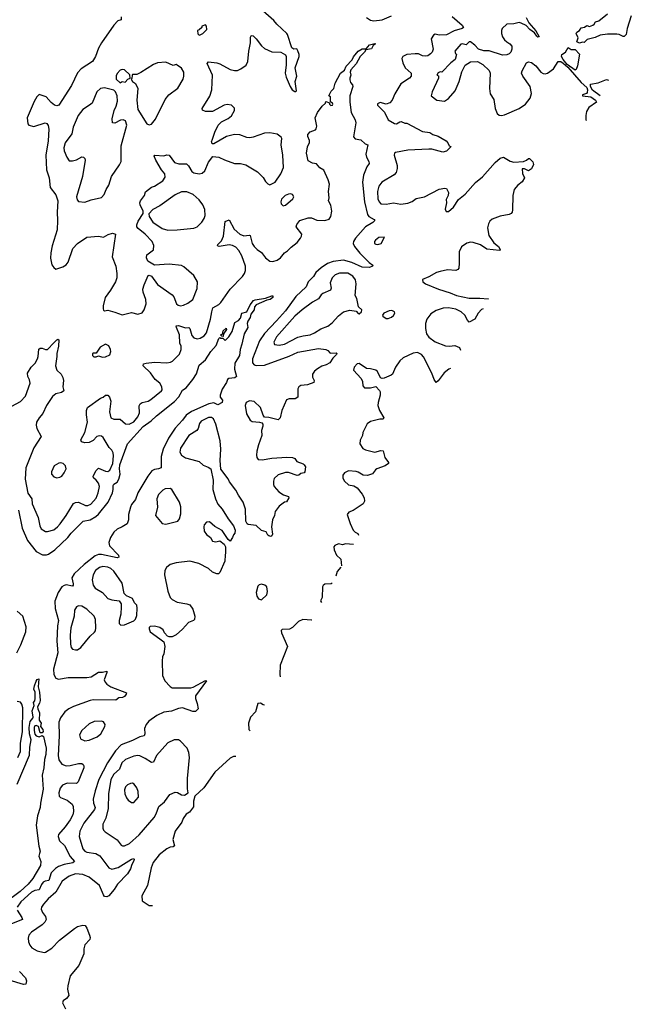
# Model space of a CAD drawing. Extents: x 1468344 to 1613994, y 525695 to 643861.
# Tile 164 of 256: x 1566858 to 1572744, y 556130 to 565609. Entities that reach past the tile are written whole.
import ezdxf

# ---------------------------------------------------------------- set-up
doc = ezdxf.new("R2010")
doc.units = 0

msp = doc.modelspace()

# ---------------------------------------------------------------- linework, layer by layer
at = {"layer": '0CON10XD'}
for points in [[(1567833.9, 565636.1), (1567833, 565607), (1567801.2, 565598.8), (1567762.3, 565557.7), (1567646.2, 565385), (1567615.8, 565334.2), (1567588, 565255), (1567558.8, 565205), (1567450, 565135), (1567415, 565096.7), (1567356, 564975), (1567235, 564786.7), (1567215, 564778.8), (1567192.5, 564785), (1567160.5, 564810.5), (1567112.5, 564865), (1567095, 564873.3), (1567045, 564887.5), (1567023.9, 564866.1), (1566998.3, 564821.7), (1566929.2, 564665), (1566936, 564606), (1566945, 564593.3), (1566995, 564581.2), (1567103.6, 564616.4), (1567120, 564610), (1567130.6, 564590.6), (1567138.6, 564555), (1567131.7, 564441.7), (1567108.9, 564305), (1567114.3, 564164.3), (1567140.8, 564085), (1567152.7, 563992.7), (1567204.2, 563924.2), (1567225.7, 563865), (1567217.1, 563755), (1567222.9, 563675), (1567219.2, 563585), (1567168.8, 563431.2), (1567157.5, 563365), (1567154.3, 563314.3), (1567168.3, 563248.3), (1567185, 563222.5), (1567205, 563207.5), (1567271.7, 563228.3), (1567305, 563250), (1567323.3, 563275), (1567368.8, 563405), (1567413.8, 563455), (1567502.5, 563515), (1567615, 563523.8), (1567665, 563516.7), (1567708.3, 563541.7), (1567750, 563555), (1567778.8, 563545), (1567749.2, 563325), (1567782, 563235), (1567792.9, 563165), (1567791.9, 563125), (1567778.6, 563085), (1567732.5, 563005), (1567679.2, 562935), (1567662, 562855), (1567660, 562825), (1567665, 562812.5), (1567675, 562807.5), (1567705, 562811.2), (1567774.6, 562794.6), (1567845, 562768.1), (1567935, 562788.6), (1567995, 562774), (1568035, 562786.7), (1568056.2, 562815), (1568075.7, 562875), (1568073.1, 562915), (1568045.6, 562985), (1568043.3, 563015), (1568054.5, 563055), (1568094.4, 563145.6), (1568105, 563150), (1568125, 563140), (1568185, 563060), (1568325, 562961.4), (1568340.6, 562940.6), (1568367.5, 562875), (1568381.7, 562861.7), (1568405, 562855.7), (1568435, 562859.2), (1568475, 562878.6), (1568524.5, 562915.5), (1568565, 563022.5), (1568568, 563085), (1568533.8, 563145), (1568438.5, 563228.5), (1568415, 563241.5), (1568295, 563256.2), (1568155.6, 563245.6), (1568090, 563285), (1568076.7, 563315), (1568080, 563345), (1568145.8, 563394.2), (1568148.8, 563435), (1568133.8, 563475), (1568065.5, 563545.5), (1567997.7, 563597.7), (1567986.7, 563615), (1567986.2, 563635), (1567998.3, 563668.3), (1568047, 563743), (1568047.5, 563765), (1568016.7, 563825), (1568013.3, 563845), (1568020, 563865), (1568057.5, 563915), (1568069.3, 563950.7), (1568127.5, 563995), (1568155, 564006), (1568235, 564056.2), (1568258.3, 564091.7), (1568254, 564125), (1568223.8, 564163.8), (1568169.2, 564255), (1568152.5, 564295), (1568160, 564305), (1568245, 564299.2), (1568275, 564308), (1568295, 564306.2), (1568346.2, 564235), (1568388.1, 564221.9), (1568462.5, 564222.5), (1568483.2, 564203.2), (1568515, 564146), (1568535, 564134.3), (1568585, 564124.3), (1568615, 564132), (1568638.8, 564155), (1568674.1, 564235.9), (1568717, 564293), (1568774.1, 564284.1), (1568828.3, 564258.3), (1568925, 564226), (1568983, 564223), (1569035, 564210), (1569065, 564192.5), (1569145, 564143.8), (1569201.2, 564091.2), (1569225, 564050), (1569245, 564028.8), (1569265, 564017.5), (1569315, 564043.3), (1569370.8, 564125), (1569396.9, 564185), (1569391.4, 564305), (1569375.6, 564405), (1569380, 564465), (1569375, 564477.5), (1569335, 564508), (1569265, 564520.8), (1569213, 564517), (1569105, 564477.1), (1569071.7, 564471.7), (1569042.5, 564475), (1568975, 564501.1), (1568925, 564502.2), (1568847, 564483), (1568725, 564412.5), (1568710, 564415), (1568702.5, 564435), (1568711.7, 564448.3), (1568735, 564527.5), (1568768.8, 564595), (1568800, 564625), (1568865, 564658.8), (1568897, 564683), (1568926, 564735), (1568925, 564757.5), (1568897, 564787), (1568855, 564794), (1568824.4, 564785.6), (1568715, 564726.2), (1568646.1, 564726.1), (1568616.4, 564736.4), (1568613.3, 564755), (1568687, 564873), (1568705.7, 564935), (1568712, 565075), (1568661.7, 565188.3), (1568676.4, 565203.6), (1568753.8, 565193.8), (1568783.6, 565183.6), (1568885, 565128.8), (1568925, 565118.8), (1568955, 565121.2), (1568985, 565136.2), (1569037.7, 565172.3), (1569053.3, 565205), (1569062, 565305), (1569078.8, 565385), (1569079.3, 565440.7), (1569085, 565452.5), (1569095, 565457.5), (1569105, 565453.3), (1569135, 565423.3), (1569185, 565356.2), (1569215, 565330.8), (1569285, 565300), (1569370, 565295), (1569415, 565270), (1569422.5, 565255), (1569423.8, 565175), (1569413.8, 565095), (1569423.3, 565055), (1569461.2, 564965), (1569480, 564935), (1569505, 564916.7), (1569515, 564916.7), (1569523.3, 564925), (1569510, 565015), (1569525.6, 565065), (1569510, 565145), (1569546.1, 565253.9), (1569546.2, 565275), (1569535, 565310), (1569525, 565327.5), (1569495, 565326.7), (1569476.4, 565336.4), (1569435.8, 565465), (1569428, 565475), (1569334.2, 565565), (1569305, 565600.8), (1569145, 565738.8)], [(1570195, 565630), (1570233.3, 565605), (1570265, 565598.6), (1570345, 565607.5), (1570435, 565645.3)], [(1571019.2, 565639.2), (1571116, 565555), (1571128.8, 565535), (1571116.8, 565523.2), (1571039.8, 565500.2), (1570965, 565464.5), (1570895, 565460), (1570855, 565468.8), (1570839.5, 565460.5), (1570817.5, 565425), (1570837.5, 565325), (1570827.1, 565295), (1570810.3, 565279.7), (1570785, 565261.9), (1570765, 565257.1), (1570735, 565260.8), (1570695, 565280.8), (1570665, 565281.4), (1570585, 565274.2), (1570546.7, 565255), (1570536.7, 565235), (1570543.8, 565195), (1570568.8, 565145), (1570624.2, 565095), (1570625.8, 565065), (1570608, 565045), (1570525, 564992.9), (1570466.7, 564895), (1570441.4, 564835), (1570421.7, 564808.3), (1570385, 564796.2), (1570327, 564813), (1570301.7, 564798.3), (1570300, 564785), (1570367.9, 564717.9), (1570405.6, 564645.6), (1570465, 564608), (1570485, 564606), (1570515, 564626.7), (1570529.3, 564629.3), (1570563.6, 564613.6), (1570585, 564612.5), (1570735, 564532.9), (1570805, 564523.1), (1570835, 564504.3), (1570886.4, 564486.4), (1570962.3, 564442.3), (1570977.5, 564425), (1570990, 564395), (1571008.3, 564388.3), (1571005, 564382.5), (1570965, 564342), (1570930, 564335), (1570825, 564361.1), (1570795, 564362.9), (1570595, 564352.7), (1570475, 564331.2), (1570465, 564322.5), (1570461.2, 564305), (1570490.9, 564205), (1570491.8, 564175), (1570480.9, 564139.1), (1570460.8, 564115), (1570344.3, 564045), (1570313.3, 564005), (1570300.9, 563955), (1570304.6, 563884.6), (1570317.5, 563855), (1570335, 563836), (1570385, 563833.5), (1570454.3, 563844.3), (1570525, 563834), (1570595, 563841.2), (1570635, 563858.8), (1570674.1, 563885.9), (1570755, 563902.5), (1570895, 563976), (1570948.3, 563988.3), (1570965, 563982.5), (1570983.3, 563945), (1570982.5, 563915), (1570963.6, 563876.4), (1570967, 563847), (1570953.3, 563785), (1570963.8, 563763.8), (1570985, 563763.8), (1571033.8, 563805), (1571080.6, 563879.4), (1571145, 563929.2), (1571245, 564041.4), (1571312.9, 564095), (1571433.8, 564235), (1571482.5, 564275), (1571515, 564286.7), (1571577, 564247), (1571615, 564238.6), (1571706.4, 564243.6), (1571734.5, 564255.5), (1571755, 564272.5), (1571765, 564272.5), (1571795, 564240), (1571802.5, 564215), (1571785, 564173.3), (1571755, 564152.5), (1571715, 564172), (1571695, 564172.5), (1571697.7, 564127.7), (1571717.5, 564085), (1571695, 564046.7), (1571652.5, 564015), (1571616.7, 563975), (1571602.5, 563915), (1571602, 563778), (1571597.5, 563755), (1571586.4, 563743.6), (1571568.1, 563731.9), (1571481.1, 563718.9), (1571405, 563688), (1571382.3, 563667.7), (1571368.8, 563645), (1571358.8, 563605), (1571372.4, 563532.4), (1571422.1, 563462.1), (1571466.7, 563425), (1571482.5, 563395), (1571475, 563387.5), (1571355, 563400), (1571291.8, 563441.8), (1571223, 563463), (1571195, 563467.1), (1571161.3, 563458.7), (1571108.7, 563421.3), (1571086.9, 563375), (1571087.1, 563265), (1571082.7, 563217.3), (1571075, 563203.3), (1571054.2, 563195.8), (1570975, 563200), (1570903.9, 563186.1), (1570870, 563175), (1570795, 563132.5), (1570733.6, 563106.4), (1570736.7, 563085), (1570762.5, 563065), (1570887.5, 563015), (1571002, 562978), (1571062.5, 562955), (1571185, 562929.2), (1571285, 562928.1), (1571365, 562920), (1571369.1, 562918.2)], [(1571731.5, 565631.5), (1571758.7, 565578.7), (1571825, 565500.6), (1571857.5, 565442.5), (1571845, 565440), (1571835, 565448.8), (1571811.7, 565481.7), (1571766.9, 565515), (1571732.2, 565552.2), (1571685, 565576.2), (1571665, 565581.5), (1571615, 565568.9), (1571545, 565565.8), (1571500.6, 565525), (1571493.3, 565505), (1571493.6, 565475), (1571503.5, 565445), (1571525, 565414.3), (1571545, 565394.4), (1571576.2, 565376.2), (1571593.1, 565355), (1571595.6, 565325), (1571585, 565296), (1571569.6, 565280.4), (1571545, 565269.4), (1571505, 565268.1), (1571375, 565310.6), (1571325, 565308.5), (1571274.5, 565324.5), (1571239.2, 565365), (1571195, 565396), (1571183.9, 565396.1), (1571155, 565366.7), (1571115, 565376.2), (1571105, 565373.3), (1571046.7, 565305), (1571052.5, 565285), (1571062.5, 565275), (1571049.2, 565225), (1571006.7, 565193.3), (1570920, 565105), (1570905, 565107.5), (1570885, 565097.5), (1570872.5, 565075), (1570888.3, 565068.3), (1570890, 565045), (1570828.8, 564915), (1570817.5, 564875), (1570872, 564835), (1570945, 564824.6), (1570985, 564848.9), (1571048.7, 564925), (1571086.9, 565013.1), (1571113, 565107), (1571145, 565171.2), (1571195, 565202.5), (1571265, 565206.2), (1571315, 565176.2), (1571375, 565120), (1571385.7, 565095), (1571378.1, 564945), (1571385.8, 564895.8), (1571420.9, 564840.9), (1571434.4, 564754.4), (1571452.5, 564705), (1571470.9, 564690.9), (1571495, 564685.8), (1571525, 564691.4), (1571665, 564753.1), (1571725.7, 564795), (1571769.4, 564855), (1571782.4, 564897.6), (1571771.5, 564965), (1571700, 565065), (1571688.8, 565095), (1571692.3, 565117.7), (1571737, 565193), (1571755, 565202.5), (1571785, 565196.7), (1571824.2, 565164.2), (1571873.8, 565103.8), (1571895, 565091.4), (1571915, 565088.1), (1571937.4, 565092.6), (1571994, 565135), (1572040, 565205), (1572065, 565206), (1572089.8, 565189.8), (1572131.7, 565151.7), (1572260, 565005), (1572315.4, 564955.4), (1572323.1, 564935), (1572320.5, 564909.5), (1572311.7, 564898.3), (1572273.3, 564885), (1572273.3, 564875), (1572355.5, 564865.5), (1572398, 564835), (1572410.2, 564814.9), (1572336.9, 564763.1), (1572312.5, 564725), (1572305.7, 564685), (1572308, 564645), (1572313.5, 564636.9)], [(1572744.1, 565645.9), (1572704, 565525), (1572693.8, 565465), (1572675, 565446.7), (1572665, 565446.2), (1572627, 565467), (1572605, 565468.8), (1572515, 565468.8), (1572445, 565460), (1572395, 565438), (1572320.5, 565419.5), (1572291.7, 565388.3), (1572275, 565392.5), (1572245, 565383.3), (1572220, 565395), (1572232.5, 565435), (1572212.5, 565475), (1572220.7, 565489.3), (1572246.1, 565503.9), (1572260, 565530), (1572293.8, 565536.2), (1572315, 565552.5), (1572343, 565543), (1572375, 565556.7), (1572386.7, 565565), (1572400.7, 565589.3), (1572432.5, 565597.5), (1572515.5, 565664.5)], [(1568585, 565460), (1568595, 565462.5), (1568620, 565475), (1568657.5, 565515), (1568657, 565547), (1568645, 565560), (1568610, 565545), (1568610, 565535), (1568585, 565510), (1568570, 565505), (1568573, 565473), (1568585, 565460)], [(1566782.7, 561887.3), (1566865, 561933.8), (1566915, 561983.3), (1566958.3, 562108.3), (1566951.7, 562141.7), (1566936.2, 562175), (1566933.3, 562205), (1566967.7, 562262.3), (1567007.3, 562302.7), (1567028.8, 562345), (1567036, 562365), (1567041.7, 562438.3), (1567055, 562446.7), (1567073.6, 562446.4), (1567105, 562433.3), (1567125, 562433.3), (1567185, 562496.7), (1567215, 562527.5), (1567225, 562532.5), (1567236.1, 562526.1), (1567232, 562465), (1567213.9, 562396.1), (1567215.7, 562365), (1567203.1, 562275), (1567216.9, 562235), (1567255.5, 562195), (1567273.3, 562165), (1567278.6, 562135), (1567274, 562075), (1567283, 562037), (1567261.7, 562018.3), (1567205, 562005.8), (1567175, 561981.4), (1567115.6, 561895), (1567082, 561818), (1567044.6, 561775.4), (1567021.1, 561735), (1567017.8, 561705), (1567022.6, 561672.6), (1567066, 561595), (1566992.7, 561487.3), (1566915.9, 561295), (1566909.3, 561185), (1566935, 561052), (1566975.6, 560995), (1566978.3, 560948.3), (1567034.2, 560815), (1567050.6, 560735), (1567065, 560706.2), (1567105, 560682.2), (1567125, 560682.2), (1567185, 560698.9), (1567222.5, 560725), (1567247.8, 560755), (1567305.3, 560834.7), (1567375, 560951.1), (1567395, 560961.1), (1567425, 560963.1), (1567492.4, 560932.4), (1567515, 560930.9), (1567542.2, 560945), (1567595, 561003.6), (1567614.5, 561054.5), (1567626.2, 561115), (1567615, 561145.8), (1567595, 561175.8), (1567569.4, 561199.4), (1567565.7, 561215), (1567592.6, 561267.4), (1567615, 561292), (1567685, 561261.9), (1567705, 561260.6), (1567725, 561271.4), (1567754.7, 561335), (1567761.5, 561408.5), (1567757.8, 561437.8), (1567745.8, 561465), (1567719.7, 561489.7), (1567661.4, 561585), (1567645, 561600), (1567625, 561602.9), (1567600, 561595), (1567565, 561558), (1567525, 561539.2), (1567485, 561536), (1567451.2, 561545), (1567446.2, 561565), (1567484.2, 561635), (1567512, 561735), (1567500.8, 561805), (1567502, 561845), (1567511.2, 561875), (1567635.9, 561964.1), (1567662.5, 561975), (1567685, 561993.3), (1567705, 561993.3), (1567723.6, 561973.6), (1567736, 561935), (1567722.2, 561835), (1567736.5, 561776.5), (1567762.7, 561762.7), (1567825, 561761.9), (1567875, 561718.9), (1567910, 561715), (1567955, 561738.1), (1567996.4, 561785), (1568012.5, 561825), (1568007.3, 561892.7), (1568017.9, 561912.1), (1568035, 561922.9), (1568095, 561936.9), (1568121.2, 561951.2), (1568222, 562035), (1568227.5, 562045), (1568225.9, 562074.1), (1568208.1, 562108.1), (1568163.1, 562145), (1568117.6, 562207.6), (1568046, 562275), (1568048.8, 562295), (1568076.4, 562303.6), (1568155, 562310.4), (1568275.5, 562304.5), (1568309.3, 562310.7), (1568328.5, 562321.5), (1568395, 562388), (1568411.2, 562435), (1568410.4, 562465), (1568400, 562495), (1568396.2, 562575), (1568365.6, 562645), (1568365, 562660), (1568385, 562663.3), (1568455, 562643.6), (1568486.7, 562645), (1568495.5, 562635.5), (1568515, 562570), (1568534.4, 562545), (1568565, 562535.4), (1568595, 562541.5), (1568633.7, 562566.3), (1568655.2, 562594.8), (1568694.1, 562725), (1568706.1, 562795), (1568715.6, 562835), (1568773.3, 562866.7), (1568795, 562887.3), (1568884.5, 563015.5), (1569003.2, 563135), (1569021.6, 563165), (1569030.3, 563195), (1569030, 563235), (1568995.3, 563335), (1568967.5, 563387.5), (1568939, 563419), (1568905, 563436.2), (1568875, 563441.1), (1568776.7, 563426.7), (1568761.2, 563431.2), (1568763.8, 563445), (1568798.8, 563481.2), (1568820.9, 563525), (1568834.5, 563665.5), (1568875, 563682.5), (1568922.4, 563592.4), (1568977.5, 563545), (1569015, 563529.5), (1569065, 563535.6), (1569075, 563531.2), (1569094.5, 563455), (1569113.5, 563425), (1569142.5, 563397.5), (1569185, 563366.7), (1569224.4, 563315), (1569265, 563285.6), (1569295, 563279.5), (1569335, 563293.1), (1569366.4, 563315), (1569405.2, 563364.8), (1569435, 563382.8), (1569469.6, 563420.4), (1569528.5, 563465), (1569560, 563505), (1569570.6, 563525), (1569571.9, 563545), (1569520, 563615), (1569523.9, 563636.1), (1569552.5, 563675), (1569635, 563700), (1569665, 563701.4), (1569717.3, 563677.3), (1569795, 563674.5), (1569835, 563690), (1569851.1, 563715), (1569861.1, 563765), (1569853.6, 563823.6), (1569830.8, 563865), (1569837.1, 563895), (1569830, 563955), (1569838, 564025), (1569825.9, 564065.9), (1569785, 564160), (1569745, 564182.5), (1569715, 564220), (1569675, 564228), (1569635, 564251.2), (1569617.5, 564325), (1569626.2, 564385), (1569646.4, 564426.4), (1569646.1, 564446.1), (1569630, 564485), (1569630, 564505), (1569655, 564530), (1569705, 564550), (1569711.7, 564558.3), (1569716.7, 564585), (1569701.2, 564665), (1569722.5, 564715), (1569767.5, 564775), (1569800, 564805), (1569805, 564820), (1569838.3, 564808.3), (1569840, 564795), (1569851.7, 564781.7), (1569867.5, 564785), (1569872.5, 564795), (1569867.5, 564805), (1569848.3, 564818.3), (1569850, 564865), (1569832.5, 564875), (1569855, 564920), (1569882.5, 564945), (1569895, 564997.5), (1569945, 565093.3), (1569985, 565123.3), (1569999.7, 565160.3), (1570057.9, 565222.1), (1570070, 565250), (1570114.6, 565305.4), (1570155, 565326.9), (1570191.7, 565328.3), (1570225, 565366.2), (1570275, 565378.8), (1570282.5, 565375), (1570260, 565360), (1570242.7, 565327.3), (1570190.7, 565319.3), (1570177.1, 565295), (1570135, 565254.2), (1570096.9, 565183.1), (1570045.8, 565125), (1570038.6, 565105), (1570045.7, 565075.7), (1570034.4, 565045), (1570035, 565030), (1570042, 565005), (1570061.7, 564981.7), (1570064.4, 564965), (1570034.6, 564875), (1570034.6, 564815), (1570049.4, 564715), (1570085.4, 564645), (1570094.4, 564615), (1570071.6, 564481.6), (1570085, 564462.9), (1570141.7, 564451.7), (1570182.5, 564415), (1570210, 564405), (1570190.5, 564315), (1570195.4, 564285.4), (1570218, 564245), (1570220, 564225), (1570198.5, 564191.5), (1570167.6, 564112.4), (1570156.8, 564045), (1570177.8, 563855), (1570205.3, 563735), (1570217.5, 563715), (1570270.8, 563685), (1570274.2, 563675), (1570255, 563656.9), (1570186.5, 563615), (1570089.7, 563505), (1570071.8, 563475), (1570068.5, 563455), (1570078.9, 563425), (1570131, 563361), (1570220.2, 563270.2), (1570256.7, 563245), (1570252.5, 563235), (1570225, 563223.3), (1570155, 563227.5), (1570055, 563271.2), (1569975, 563292.5), (1569875, 563280.8), (1569819.5, 563260.5), (1569759, 563221), (1569706.5, 563175), (1569684.7, 563135.3), (1569635.6, 563085), (1569615, 563038.6), (1569514.5, 562945), (1569415, 562804.6), (1569330.4, 562709.6), (1569212.8, 562587.2), (1569165, 562517.5), (1569098.8, 562345), (1569096.9, 562305), (1569115, 562286.9), (1569135, 562280.4), (1569215, 562284.2), (1569450.2, 562369.8), (1569535, 562407.5), (1569733, 562443), (1569805, 562433.3), (1569822.5, 562425), (1569845, 562400), (1569902.3, 562402.3), (1569910, 562395), (1569906, 562385), (1569871.2, 562348.8), (1569842.5, 562305), (1569806, 562285), (1569765, 562272.7), (1569725, 562248.9), (1569694.3, 562225), (1569676, 562195), (1569675.9, 562165.9), (1569693.3, 562135), (1569687.5, 562115), (1569626.7, 562093.3), (1569565, 562086.9), (1569544, 562075), (1569535.8, 562055), (1569535.7, 561974.3), (1569510.3, 561959.7), (1569451.2, 561958.8), (1569425, 561950), (1569382.2, 561847.8), (1569365.6, 561774.4), (1569345, 561756), (1569255, 561780), (1569213.9, 561783.9), (1569200.5, 561800.5), (1569176.9, 561876.9), (1569115, 561932), (1569070.5, 561939.5), (1569037.5, 561922.5), (1569028.6, 561895), (1569041.4, 561815), (1569075, 561753.3), (1569095, 561740), (1569165, 561733.8), (1569187, 561727), (1569196.4, 561716.4), (1569198, 561695), (1569185.8, 561654.2), (1569188.1, 561605), (1569154.6, 561515.4), (1569138.6, 561455), (1569136.9, 561415), (1569139.2, 561395), (1569153.8, 561375), (1569190.6, 561370.6)], [(1572205, 565123.3), (1572127.6, 565177.6), (1572087, 565227), (1572073.8, 565255), (1572075, 565272.5), (1572110, 565295), (1572135, 565340), (1572165, 565322), (1572205, 565323.3), (1572246.4, 565276.4), (1572226, 565165), (1572215, 565130), (1572205, 565123.3)], [(1568105, 564597.1), (1568125, 564604.3), (1568165, 564652), (1568259.4, 564840.6), (1568294.7, 564885.3), (1568380.8, 564949.2), (1568430, 565035), (1568438.9, 565065), (1568437.1, 565105), (1568415, 565141.2), (1568375, 565172), (1568364, 565176), (1568335, 565167.5), (1568265, 565201.4), (1568185, 565194), (1568145, 565176.2), (1568025, 565100), (1567985, 565082.5), (1567945, 565080), (1567940, 565075), (1567937, 565043), (1567930, 565035), (1567943.6, 565013.6), (1567973.6, 564993.6), (1567996.1, 564946.1), (1567984.4, 564835), (1567995.9, 564744.1), (1568080, 564605), (1568105, 564597.1)], [(1567825, 565002.5), (1567845, 565012.5), (1567871.7, 565008.3), (1567900, 565035), (1567920, 565045), (1567918.3, 565078.3), (1567865, 565127.5), (1567845, 565130), (1567825, 565123.8), (1567795, 565090), (1567785, 565067.5), (1567787.3, 565037.3), (1567825, 565002.5)], [(1572444.1, 564877.2), (1572371.6, 564931.6), (1572350, 564965), (1572353, 564987), (1572425, 565000), (1572505, 565033.3), (1572525.6, 565027.2)], [(1567485, 563852.9), (1567545, 563874.3), (1567644.4, 563895.6), (1567670, 563925), (1567690, 563975), (1567715.6, 564015), (1567742, 564098), (1567818.5, 564211.5), (1567833.1, 564245), (1567833.5, 564395), (1567888.5, 564595), (1567875, 564634), (1567855, 564644.4), (1567828.9, 564641.1), (1567775, 564612.9), (1567750, 564615), (1567749.2, 564655), (1567765.9, 564734.1), (1567786.2, 564775), (1567800, 564825), (1567796.7, 564875), (1567780, 564915), (1567765, 564930), (1567675, 564954.4), (1567635, 564945.6), (1567599.4, 564915), (1567555.5, 564804.5), (1567531.2, 564785), (1567466.3, 564743.7), (1567421.8, 564685), (1567373.6, 564575), (1567360.2, 564509.8), (1567294.3, 564425), (1567281.9, 564375), (1567285, 564347.5), (1567310.8, 564285), (1567335, 564251.2), (1567365, 564249.2), (1567405, 564260), (1567455, 564287.5), (1567472.5, 564285), (1567485, 564272.5), (1567488.6, 564255), (1567462.2, 564097.8), (1567404.3, 563905), (1567411.4, 563875), (1567425, 563858.8), (1567485, 563852.9)], [(1568285, 563583.3), (1568375, 563584.4), (1568535, 563601.4), (1568565, 563614.2), (1568609.8, 563660.2), (1568634.2, 563695), (1568644.4, 563725), (1568641.1, 563781.1), (1568620.9, 563825), (1568585, 563873.5), (1568528.9, 563925), (1568465, 563953.1), (1568415, 563951.5), (1568355, 563921.8), (1568205, 563816.9), (1568139.7, 563780.3), (1568100.7, 563739.3), (1568103.3, 563715), (1568138.8, 563658.8), (1568228.7, 563598.7), (1568285, 563583.3)], [(1569395, 563816.2), (1569415, 563822), (1569486.7, 563885), (1569497.5, 563905), (1569482.5, 563925), (1569465, 563931.2), (1569445, 563928.8), (1569413.3, 563915), (1569377.7, 563882.3), (1569370, 563855), (1569373.8, 563835), (1569395, 563816.2)], [(1570305, 563444), (1570336.2, 563455), (1570370, 563515), (1570315, 563513.3), (1570281.2, 563485), (1570273.3, 563475), (1570273.8, 563455), (1570285, 563446.7), (1570305, 563444)], [(1569355, 562475.6), (1569405, 562484.4), (1569535, 562551.8), (1569585, 562566.5), (1569655, 562574.6), (1569695.9, 562594.1), (1569755, 562634.2), (1569825, 562658), (1569865, 562692), (1569925, 562759.2), (1569975, 562796), (1570035, 562811.2), (1570095, 562802.5), (1570115, 562780), (1570125, 562777.5), (1570146.7, 562795), (1570150, 562815), (1570120, 562845), (1570101.2, 562925), (1570087.5, 562955), (1570097.5, 563065), (1570090.5, 563105), (1570065, 563141.1), (1570015, 563167.3), (1569935, 563168.2), (1569895, 563154), (1569865, 563123.8), (1569845.8, 563075), (1569856, 563025), (1569848, 563005), (1569776.8, 562973.2), (1569760.7, 562959.3), (1569735, 562920), (1569675, 562888.9), (1569575, 562815.5), (1569506.7, 562753.3), (1569329.6, 562555), (1569304.4, 562505), (1569311.7, 562481.7), (1569355, 562475.6)], [(1566846.6, 560886.6), (1566882.5, 560715), (1566933.3, 560595), (1567015, 560489.4), (1567077.4, 560457.4), (1567115, 560457.3), (1567135, 560463.6), (1567195, 560504.6), (1567321.8, 560625), (1567354.1, 560665.9), (1567469.2, 560780.8), (1567535, 560794.1), (1567590, 560825), (1567615, 560848.5), (1567707.9, 560965), (1567749.5, 561055), (1567757.6, 561085), (1567757.1, 561125), (1567763.8, 561136.2), (1567795, 561157.3), (1567813, 561187), (1567825.7, 561235), (1567817.3, 561285), (1567823.1, 561325), (1567895, 561524), (1568045, 561693.1), (1568123.2, 561746.8), (1568173.4, 561796.6), (1568347.7, 561932.3), (1568391, 561979), (1568425, 562043.3), (1568458.8, 562065), (1568524.3, 562145), (1568560.7, 562199.3), (1568585, 562282.5), (1568645.9, 562334.1), (1568697.5, 562415), (1568748.3, 562471.7), (1568775, 562540), (1568785, 562550), (1568793, 562543), (1568811.7, 562541.7), (1568835, 562520), (1568870, 562555), (1568901.7, 562608.3), (1568930, 562695), (1568965, 562713.3), (1568983.8, 562735), (1568997, 562783), (1569045, 562796.7), (1569077.1, 562865), (1569108, 562905), (1569125, 562912.5), (1569225, 562928.1), (1569285, 562950), (1569295, 562950), (1569295.7, 562935), (1569270, 562915), (1569235, 562907.5), (1569135, 562864.2), (1569119.2, 562845), (1569116, 562815), (1569084, 562775), (1569077.1, 562742.9), (1569052, 562705), (1569048, 562685), (1569052.5, 562645), (1569018.8, 562585), (1568996.7, 562485), (1568980, 562435), (1568973.3, 562375), (1568927.9, 562302.1), (1568925.7, 562245), (1568946, 562175), (1568928.2, 562161.8), (1568870, 562155), (1568856.7, 562145), (1568848.8, 562115), (1568807.5, 562052.5), (1568785.7, 561995), (1568787.5, 561975), (1568810, 561945), (1568807, 561923), (1568765, 561900), (1568725, 561919.4), (1568679.2, 561910.8), (1568512.1, 561837.9), (1568459.8, 561800.2), (1568426.2, 561755), (1568352.8, 561677.2), (1568290.5, 561579.5), (1568240, 561475), (1568218.6, 561405), (1568220, 561295), (1568195, 561283.3), (1568155, 561278.5), (1568130.4, 561265), (1568090, 561215), (1567993.7, 561055), (1567971.1, 560988.9), (1567935, 560940.5), (1567923.3, 560915), (1567904.2, 560845), (1567903.8, 560793.8), (1567891, 560755), (1567845, 560726), (1567795, 560705.3), (1567764.7, 560675), (1567731.9, 560625), (1567715.4, 560575), (1567722.1, 560545), (1567809.2, 560455), (1567813.3, 560435), (1567795, 560428.6), (1567645, 560461.6), (1567615, 560459.8), (1567585, 560447.2), (1567478.8, 560365), (1567383.2, 560275), (1567360.8, 560235), (1567372.5, 560177.5), (1567374, 560165), (1567365, 560156), (1567305, 560166.8), (1567285, 560162.1), (1567265, 560147.9), (1567227.1, 560095), (1567195, 560011.2), (1567198.8, 559938.8), (1567232, 559825), (1567220.8, 559775), (1567216.8, 559625), (1567226.5, 559515), (1567184.7, 559355), (1567186.9, 559305), (1567205, 559270), (1567230.7, 559260.7), (1567325, 559277.3), (1567505, 559274.7), (1567545, 559283.8), (1567615, 559328.1), (1567653.7, 559326.3), (1567695, 559336.2), (1567697.1, 559325), (1567670.6, 559255), (1567679.6, 559229.6), (1567695, 559211.5), (1567735, 559184.6), (1567885, 559127.5), (1567882.5, 559115), (1567865.9, 559094.1), (1567847, 559083), (1567810.5, 559079.5), (1567783.6, 559056.4), (1567565, 559060.8), (1567535, 559056.1), (1567375, 558996.8), (1567330, 558975), (1567292.9, 558945), (1567251.5, 558888.5), (1567233.6, 558845), (1567237.3, 558715), (1567228.7, 558525), (1567234.1, 558484.1), (1567262.4, 558442.4), (1567305, 558427.1), (1567345, 558427.7), (1567425, 558447.1), (1567456.9, 558446.9), (1567469.5, 558439.5), (1567475.9, 558425.9), (1567474.3, 558405), (1567434.4, 558305), (1567419.4, 558270.6), (1567405, 558254.4), (1567315, 558260), (1567269.3, 558240.7), (1567248.3, 558211.7), (1567235.7, 558165), (1567239.2, 558135), (1567249.2, 558119.2), (1567315.4, 558095.4), (1567362, 558055), (1567372.9, 558035), (1567377.3, 557985), (1567369.5, 557955), (1567342.5, 557905), (1567295, 557838.6), (1567232.9, 557765), (1567228.6, 557745), (1567242.5, 557705), (1567288.8, 557658.8), (1567345, 557552.9), (1567384.4, 557505), (1567369.3, 557490.7), (1567284.8, 557475.2), (1567232.5, 557457.5), (1567201.3, 557438.7), (1567160, 557395), (1567138.1, 557321.9), (1567104.2, 557315.8), (1567083.6, 557305), (1567066.9, 557283.1), (1567045, 557231.1), (1567005, 557224.2), (1566972, 557208), (1566869.6, 557115), (1566833.5, 557065)], [(1570405, 562733.3), (1570435, 562743.8), (1570455, 562760), (1570466.7, 562785), (1570465, 562797.5), (1570438.3, 562808.3), (1570415, 562807.5), (1570364, 562785), (1570350, 562765), (1570352.5, 562755), (1570385, 562733.8), (1570405, 562733.3)], [(1571317.6, 562823.8), (1571302.1, 562817.9), (1571270, 562785), (1571236.7, 562725), (1571185, 562696.7), (1571166.7, 562715), (1571142, 562765), (1571106.9, 562796.9), (1571055, 562822.7), (1570985.4, 562835.4), (1570935, 562833.1), (1570865, 562808.2), (1570813.7, 562776.3), (1570775.5, 562725), (1570762.5, 562685), (1570763.4, 562636.6), (1570773.9, 562585), (1570795, 562552.2), (1570855, 562507.8), (1570955, 562470.6), (1570995, 562465.6), (1571045, 562472.9), (1571091.7, 562451.7), (1571101.6, 562428.9)], [(1568815, 562560), (1568801.7, 562561.7), (1568790, 562575), (1568808.3, 562581.7), (1568817.5, 562615), (1568845, 562640), (1568847.5, 562625), (1568820, 562585), (1568815, 562560)], [(1567655, 562361.2), (1567685, 562362), (1567725, 562383.8), (1567733.8, 562415), (1567733.3, 562435), (1567715, 562467.5), (1567685, 562486.7), (1567632.5, 562455), (1567595, 562397.5), (1567565, 562400), (1567560, 562395), (1567560, 562375), (1567573, 562363), (1567595, 562362.5), (1567615, 562372.5), (1567655, 562361.2)], [(1571005, 562251.2), (1570986.4, 562243.6), (1570941.7, 562208.3), (1570885, 562133.3), (1570865, 562117.5), (1570846.2, 562145), (1570825.5, 562205.5), (1570745, 562364.4), (1570724.4, 562385), (1570685.8, 562405.8), (1570645, 562398.6), (1570547.1, 562355), (1570516.5, 562323.5), (1570474.5, 562265), (1570445, 562196.2), (1570434.2, 562185.8), (1570365, 562156.2), (1570345, 562153.3), (1570330, 562160), (1570300.5, 562220.5), (1570284.2, 562234.2), (1570235, 562248), (1570195, 562251.2), (1570125, 562300), (1570105, 562296), (1570076.2, 562265), (1570070, 562235), (1570144.1, 562154.1), (1570156.2, 562125), (1570160, 562085), (1570176.7, 562063.3), (1570234, 562066), (1570285, 562076.7), (1570320.5, 562040.5), (1570327.5, 562025), (1570327, 561993), (1570307.5, 561925), (1570306.1, 561893.9), (1570321.4, 561845), (1570361.2, 561775), (1570355, 561762), (1570325, 561762.9), (1570235, 561740.8), (1570200.5, 561719.5), (1570160.8, 561635), (1570156.2, 561605), (1570135, 561560), (1570130, 561525), (1570160.5, 561480.5), (1570185, 561468.8), (1570275, 561446.2), (1570335, 561460), (1570355, 561457.5), (1570371.4, 561395), (1570406.7, 561345), (1570406.7, 561335), (1570375.5, 561314.5), (1570296.2, 561285), (1570282, 561275), (1570254.2, 561235.8), (1570205, 561220.8), (1570164.2, 561224.2), (1570115, 561254.3), (1570095, 561259.5), (1570023.3, 561265), (1569985, 561245.7), (1569969.2, 561225), (1569968, 561195), (1569983.3, 561165), (1570021.7, 561131.7), (1570075, 561120), (1570105, 561103.3), (1570155, 561040), (1570173.8, 561005), (1570176.1, 560973.9), (1570162.7, 560947.3), (1570067, 560883), (1570025, 560868), (1570010, 560845), (1570037, 560757), (1570066, 560695), (1570085, 560674.2), (1570111.7, 560661.7), (1570120, 560646.1)], [(1569190.6, 561370.6), (1569285, 561386.4), (1569427.7, 561397.7), (1569485, 561394.2), (1569506.7, 561385), (1569526.7, 561356.7), (1569585, 561332.5), (1569595, 561322.5), (1569607, 561303), (1569602.5, 561255), (1569595, 561247.5), (1569565, 561240), (1569545, 561223.8), (1569529.2, 561220.8), (1569445, 561250), (1569415, 561250), (1569345, 561226.7), (1569307.3, 561192.7), (1569299.2, 561165), (1569299.2, 561135), (1569306.2, 561115), (1569352.1, 561062.1), (1569396, 561036), (1569445, 561017.5), (1569447.5, 561005), (1569425, 560967.5), (1569405, 560963.8), (1569354.4, 560925.6), (1569316, 560875), (1569309.2, 560835), (1569290, 560795), (1569280, 560725), (1569290, 560655), (1569285, 560640), (1569275, 560634), (1569255, 560639.2), (1569245, 560646.7), (1569229.3, 560679.3), (1569185, 560690), (1569135, 560738.1), (1569057.6, 560747.6), (1569046.8, 560756.8), (1569035, 560782.5), (1569031.2, 560895), (1569007.9, 560965), (1568962.1, 561032.1), (1568938.8, 561078.8), (1568878.3, 561158.3), (1568865, 561188), (1568792.5, 561282.5), (1568786.2, 561365), (1568792.2, 561475), (1568786.7, 561555), (1568746.7, 561715), (1568724.3, 561765), (1568705, 561778.9), (1568675, 561779.1), (1568605.8, 561745), (1568589.3, 561720.7), (1568575.4, 561674.6), (1568562.9, 561655), (1568487.1, 561605), (1568406, 561485), (1568400, 561445), (1568415, 561416.2), (1568455, 561391.4), (1568515, 561374.2), (1568585, 561354.2), (1568625, 561320), (1568671.7, 561301.7), (1568696.2, 561285), (1568721.2, 561175), (1568718.1, 561085), (1568741.4, 560995), (1568765.5, 560945.5), (1568807.9, 560897.9), (1568862.8, 560802.8), (1568916.7, 560735), (1568932.5, 560695), (1568930, 560665), (1568915, 560650), (1568906.7, 560623.3), (1568885, 560590), (1568863.6, 560603.6), (1568805, 560692.5), (1568735, 560730), (1568685, 560773.3), (1568655, 560770), (1568633.3, 560745), (1568628.8, 560725), (1568633.9, 560683.9), (1568655, 560652.5), (1568693.9, 560623.9), (1568715, 560587.5), (1568745, 560582.5), (1568785, 560592.5), (1568825, 560560), (1568837.5, 560535), (1568840, 560475), (1568833.8, 560455), (1568833.3, 560395), (1568785, 560287.5), (1568770, 560275), (1568755, 560273.3), (1568715, 560288.8), (1568675, 560326), (1568581.2, 560375), (1568496.7, 560396.7), (1568365, 560380.5), (1568307.6, 560362.4), (1568270, 560335), (1568254.2, 560305), (1568250.8, 560265), (1568285, 560107.5), (1568306.8, 560046.8), (1568325.7, 560025.7), (1568375, 560000), (1568466.4, 559986.4), (1568496.4, 559976.4), (1568523.6, 559933.6), (1568543.3, 559865), (1568538.8, 559835), (1568530, 559825), (1568483.8, 559805), (1568425, 559740), (1568365, 559686.7), (1568325, 559667.5), (1568295, 559667.5), (1568280, 559675), (1568250, 559705), (1568237.5, 559735), (1568205, 559756.7), (1568155, 559770), (1568113.9, 559766.1), (1568103.9, 559756.1), (1568102.5, 559745), (1568113.3, 559715), (1568205, 559647.5), (1568245, 559620), (1568253.3, 559575), (1568245.8, 559505), (1568232.5, 559475), (1568227.5, 559435), (1568233.6, 559295), (1568255.3, 559245.3), (1568305, 559188.5), (1568325, 559177.1), (1568345, 559175.3), (1568505, 559176.1), (1568527.2, 559182.8), (1568645, 559247.5), (1568656.2, 559245), (1568550.9, 559099.1), (1568548.5, 559075), (1568567.5, 559025), (1568576.2, 558975), (1568551.2, 558948.8), (1568525, 558948.1), (1568425, 558983.6), (1568385, 558978.5), (1568317.3, 558952.7), (1568245, 558942.9), (1568179.3, 558910.7), (1568100, 558855), (1568073.5, 558825), (1568059.1, 558785), (1568061.1, 558735), (1568054.4, 558715.6), (1568015, 558704.5), (1567945, 558669.1), (1567833.4, 558626.6), (1567780.6, 558569.4), (1567701.5, 558455), (1567618.7, 558295), (1567583.1, 558185), (1567566.1, 558103.9), (1567567.9, 558065), (1567583.1, 558025), (1567577.9, 558005), (1567476.2, 557875), (1567437.1, 557795), (1567429.1, 557745), (1567465.8, 557625), (1567484.2, 557605), (1567505, 557593.6), (1567590.7, 557580.7), (1567628.5, 557558.5), (1567715.8, 557445), (1567745, 557430), (1567805, 557448.2), (1567935, 557525.6), (1567955, 557532.5), (1567958.8, 557525), (1567954, 557505), (1567935.8, 557475), (1567925, 557433.8), (1567895, 557386), (1567798.9, 557285), (1567766.3, 557233.7), (1567716.2, 557175), (1567695, 557164.2), (1567675, 557168.8), (1567663.7, 557183.7), (1567626.8, 557275), (1567525, 557354.6), (1567465, 557378.4), (1567395, 557386.8), (1567335.3, 557364.7), (1567265.5, 557315), (1567205, 557210), (1567131.9, 557145), (1567087.5, 557092.5), (1567068, 557065), (1567064, 557045), (1567075.8, 557015), (1567105, 556976.2), (1567111.9, 556945), (1567099.8, 556920.2), (1567075, 556894), (1566972, 556825), (1566945.8, 556794.2), (1566938.8, 556765), (1566941.7, 556731.7), (1566955, 556697.5), (1566975, 556673.3), (1567025, 556643.8), (1567095, 556628.8), (1567105, 556631.2), (1567168.3, 556671.7), (1567241.4, 556748.6), (1567385, 556859.2), (1567415, 556877.5), (1567465, 556891.2), (1567488.3, 556888.3), (1567505, 556862.5), (1567531.2, 556795), (1567536.4, 556773.6), (1567533.3, 556755), (1567485, 556702.5), (1567474.2, 556665), (1567474.2, 556615), (1567427, 556503), (1567345, 556403.8), (1567320.9, 556309.1), (1567316.5, 556275), (1567329.2, 556215), (1567308.8, 556185), (1567277.3, 556162.7), (1567268.8, 556145), (1567298.8, 556085)], [(1567215, 561196.7), (1567245, 561203.3), (1567264.2, 561215.8), (1567286.2, 561245), (1567306.4, 561286.4), (1567300, 561315), (1567277.5, 561335), (1567255, 561344), (1567235, 561340), (1567188.8, 561315), (1567163.3, 561255), (1567164.1, 561234.1), (1567185, 561208.8), (1567215, 561196.7)], [(1568265, 560752.5), (1568378.3, 560781.7), (1568395.9, 560804.1), (1568407.3, 560852.7), (1568408.8, 560918.8), (1568397.1, 560965), (1568323.3, 561085), (1568305, 561095.8), (1568258.8, 561091.2), (1568235, 561080), (1568195, 561036.2), (1568178.6, 560995), (1568185.6, 560915), (1568164.3, 560834.3), (1568227.7, 560757.7), (1568265, 560752.5)], [(1570070.6, 560556.6), (1569995, 560563.3), (1569965, 560553.3), (1569925, 560562.5), (1569891.7, 560548.3), (1569880, 560535), (1569883.3, 560505), (1569907.5, 560455), (1569950, 560415), (1569956.2, 560349.6)], [(1567830.7, 559780.7), (1567865, 559782.5), (1567955, 559822), (1567972.3, 559837.7), (1567985.8, 559874.2), (1567990, 559945), (1567985, 559972.5), (1567963.8, 559995), (1567945, 560038), (1567885, 560062.5), (1567863.9, 560083.9), (1567843.1, 560185), (1567765, 560298.9), (1567735, 560324.5), (1567705, 560336.9), (1567656.9, 560343.1), (1567625, 560335.5), (1567586.7, 560305), (1567566.5, 560265), (1567554.5, 560215), (1567563.4, 560163.4), (1567585, 560135.6), (1567653.9, 560093.9), (1567705, 560037.1), (1567745, 560022.9), (1567815, 560012.5), (1567822.5, 560005), (1567833.3, 559985), (1567836, 559955), (1567831.9, 559885), (1567816.2, 559825), (1567816.7, 559795), (1567830.7, 559780.7)], [(1569949.4, 560337.3), (1569912.3, 560297.7), (1569901.7, 560251)], [(1569185, 560023.8), (1569235, 560073.3), (1569244.2, 560105), (1569235, 560150), (1569217.5, 560165), (1569185, 560176), (1569161.9, 560168.1), (1569151.2, 560155), (1569132.5, 560095), (1569139.5, 560059.5), (1569155, 560032.5), (1569185, 560023.8)], [(1569864.4, 560183.4), (1569855, 560176.2), (1569795, 560173.3), (1569778.8, 560161.2), (1569772.5, 560147.5), (1569768.9, 560045), (1569753.1, 560015), (1569761.3, 559996.8)], [(1567395, 559541.2), (1567415, 559543.3), (1567446.7, 559565), (1567535.8, 559674.2), (1567577.7, 559712.3), (1567586.7, 559725), (1567592, 559755), (1567588.1, 559835), (1567574.2, 559865), (1567504.2, 559935), (1567455, 559961.9), (1567425, 559965.7), (1567403.4, 559956.6), (1567385.8, 559925), (1567382.5, 559865), (1567351.5, 559755), (1567343.1, 559685), (1567345.9, 559595.9), (1567354.1, 559564.1), (1567365, 559550), (1567395, 559541.2)], [(1566830, 559515), (1566869.2, 559590.8), (1566915.9, 559715), (1566920, 559765), (1566888, 559865), (1566833.9, 559915)], [(1569668.1, 559828.2), (1569665, 559828.8), (1569584.4, 559835.6), (1569540, 559815), (1569485, 559757.5), (1569455, 559742.5), (1569385, 559737.5), (1569375, 559730), (1569378.8, 559705), (1569436, 559575), (1569365.8, 559395), (1569362.5, 559305), (1569365.7, 559282.8)], [(1566835, 558250), (1566952.2, 558527.8), (1566954.5, 558605.5), (1566967.5, 558675), (1566952.4, 558732.4), (1566949, 558795), (1566957.3, 558852.7), (1566985, 558883.8), (1566988, 558895), (1566978.8, 558955), (1566996.2, 559005), (1566990, 559035), (1567005, 559052.5), (1567006.9, 559075), (1567006.5, 559135), (1566994.4, 559165), (1566998.9, 559195), (1567015, 559241.2), (1567025, 559256), (1567041.7, 559261.7), (1567034.4, 559185), (1567049.6, 559135), (1567053.6, 559055), (1567049.2, 559029.2), (1567030.8, 558995), (1567031.5, 558975), (1567048.6, 558935), (1567046.7, 558865), (1567065.8, 558835), (1567058.8, 558805), (1567080, 558775), (1567083.3, 558755), (1567075, 558742.5), (1567055, 558743.3), (1567037.5, 558805), (1567015, 558814.2), (1567005, 558810), (1566996.9, 558795), (1566995.7, 558765), (1567005, 558730), (1567016.2, 558715), (1567045, 558706), (1567075, 558717.5), (1567088, 558708), (1567113.8, 558595), (1567110, 558535), (1567095.8, 558485), (1567091.4, 558405), (1567073, 558337), (1567085, 558200), (1567057.1, 558065), (1567056.5, 558025), (1567030, 557945), (1567017.8, 557855), (1567042.2, 557652.2), (1567056.2, 557605), (1567049.2, 557580.8), (1567042, 557555), (1567061.2, 557505), (1567057.7, 557465), (1566985, 557340), (1566940.5, 557285), (1566862.1, 557215), (1566699.3, 557095)], [(1566839.5, 558505), (1566866.8, 558563.2), (1566866.4, 558645), (1566885.5, 558754.5), (1566886.8, 558985), (1566878.8, 559018.8), (1566865, 559037.5), (1566835, 559044.6)], [(1569213.2, 559008.8), (1569202.1, 559012.1), (1569175, 559029.2), (1569150, 559025), (1569126.7, 558945), (1569078.8, 558895), (1569060, 558835), (1569062.5, 558775), (1569075.7, 558761.8)], [(1567485, 558666.2), (1567525, 558674.2), (1567605, 558704.3), (1567638.8, 558735), (1567678.8, 558805), (1567680, 558825), (1567665, 558850), (1567645, 558856.7), (1567575, 558853.8), (1567525, 558828.8), (1567454.4, 558765.6), (1567434, 558725), (1567443.3, 558685), (1567485, 558666.2)], [(1567865, 557654.4), (1567915, 557678.5), (1568008.5, 557761.5), (1568151.3, 557928.7), (1568171.8, 557965), (1568196.6, 558033.4), (1568250.2, 558079.8), (1568301.7, 558148.3), (1568355, 558171.2), (1568377.7, 558167.7), (1568415, 558146.2), (1568445, 558143.8), (1568480, 558165), (1568473.3, 558205), (1568474.2, 558304.2), (1568491.9, 558505), (1568485.6, 558555), (1568469.2, 558595), (1568405, 558664), (1568385, 558675.8), (1568345, 558674.4), (1568284.4, 558645.6), (1568175, 558525.7), (1568145, 558460), (1568125, 558458.5), (1568066, 558495), (1568015, 558522.9), (1567995, 558525.6), (1567955, 558519.5), (1567875, 558486.5), (1567842.1, 558455), (1567819.6, 558395), (1567763.6, 558346.4), (1567734.1, 558295), (1567712.5, 558155), (1567710, 558015), (1567687, 557923), (1567657.1, 557865), (1567657.1, 557825), (1567665.6, 557805.6), (1567680.7, 557790.7), (1567795, 557714.2), (1567835, 557662.5), (1567847.5, 557655), (1567865, 557654.4)], [(1568939.2, 558516.8), (1568915, 558515.8), (1568885, 558500), (1568735.9, 558364.1), (1568628.6, 558215), (1568542.5, 558135), (1568530.8, 558085), (1568529.1, 558030.9), (1568490.9, 557979.1), (1568460.4, 557959.6), (1568432.1, 557917.9), (1568417, 557883), (1568354, 557796), (1568331.2, 557715), (1568347.5, 557655), (1568335, 557645.8), (1568305, 557642.9), (1568273.8, 557626.2), (1568201.1, 557568.9), (1568143.5, 557496.5), (1568124.6, 557445), (1568088.6, 557275), (1568032.5, 557175), (1568037, 557127), (1568105, 557082.5), (1568137.4, 557080.7)], [(1567955, 558072.5), (1568000.8, 558125), (1567998.3, 558178.3), (1567983.8, 558215), (1567959.7, 558249.7), (1567945, 558257.1), (1567925, 558256.9), (1567897, 558243), (1567876.5, 558223.5), (1567868.1, 558195), (1567870.6, 558155), (1567885, 558116.7), (1567903.3, 558095), (1567935, 558072.5), (1567955, 558072.5)], [(1566832.5, 557035), (1566878.4, 556965), (1566883.3, 556945), (1566777.5, 556905)], [(1566856.3, 556446.3), (1566912.5, 556385), (1566923.8, 556355), (1566916.7, 556325), (1566895, 556321.9), (1566755, 556363.1)]]:
    msp.add_lwpolyline(points, dxfattribs=at)

doc.saveas('drawing.dxf')
